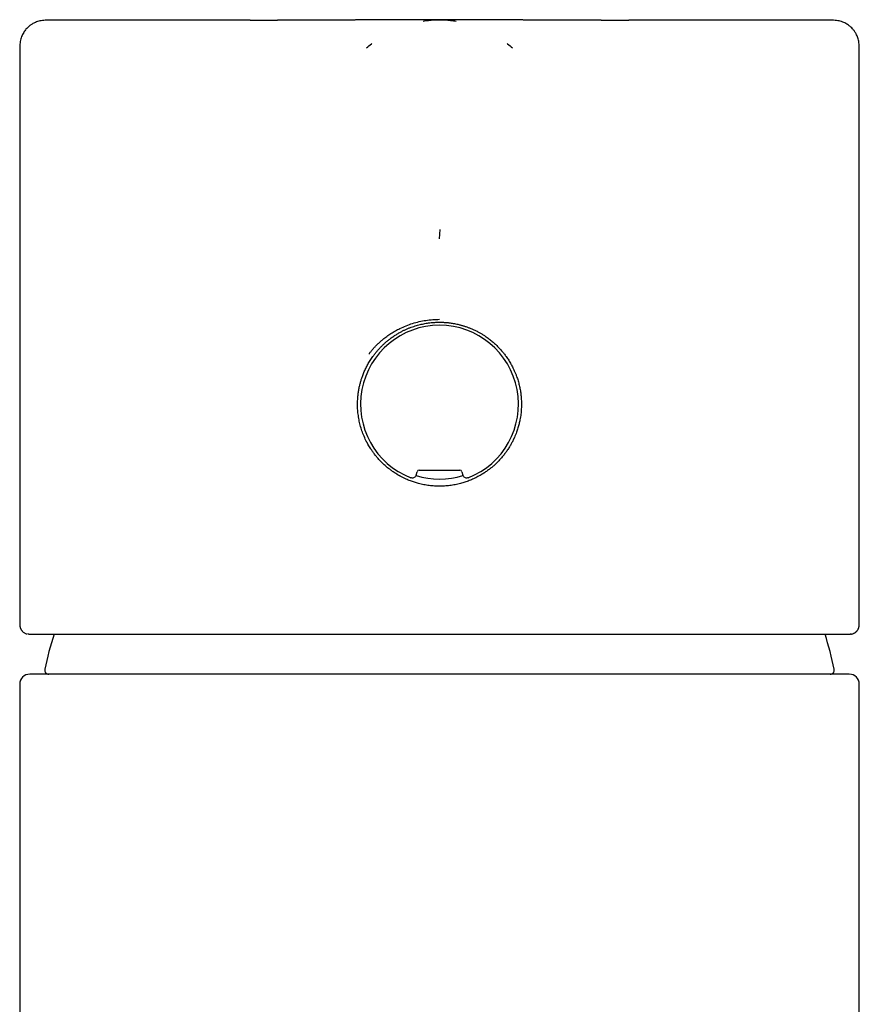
# Model space of a CAD drawing. Header units: millimetres. Extents: x 8 to 1378, y 12 to 1046.
# Tile 18 of 68: x 573 to 615, y 961 to 1010. Entities that reach past the tile are written whole.
import ezdxf

# ---------------------------------------------------------------- set-up
doc = ezdxf.new("R2010")
doc.units = ezdxf.units.MM

msp = doc.modelspace()

# ---------------------------------------------------------------- linework, layer by layer
at = {"color": 7, "linetype": 'Continuous', "lineweight": 30}
for p, q in [((584.743, 1010.282), (586.098, 1010.282)), ((602.298, 1010.282), (603.675, 1010.282)), ((573.209, 1008.782), (573.209, 980.106)), ((590.562, 1008.891), (590.561, 1008.891)), ((597.856, 1008.891), (597.856, 1008.891)), ((615.209, 980.106), (615.209, 1008.782)), ((594.209, 999.344), (594.238, 999.81)), ((593.185, 987.775), (595.232, 987.775)), ((593.043, 987.529), (593.089, 987.701)), ((595.329, 987.701), (595.375, 987.529)), ((573.209, 980.104), (573.209, 980.106)), ((573.67, 979.575), (573.634, 979.577)), ((614.784, 979.577), (614.748, 979.575)), ((614.709, 977.575), (573.709, 977.575)), ((573.209, 977.075), (573.209, 817.575)), ((615.209, 817.575), (615.209, 977.075))]:
    msp.add_line(p, q, dxfattribs=at)
for centre, radius, start, end in [((594.209, 991.075), 3.95, 291.252, 248.748), ((594.209, 991.075), 3.75, 251.7745, 288.2273), ((594.209, 973.575), 20.196, 162.7147, 167.8752), ((594.209, 973.575), 20.196, 12.1248, 17.2851), ((573.709, 977.075), 0.5, 90, 180), ((574.659, 977.775), 0.2, 167.8752, 270), ((613.759, 977.775), 0.2, 270, 12.1248), ((614.709, 977.075), 0.5, 0, 90)]:
    msp.add_arc(centre, radius, start, end, dxfattribs=at)
for centre, major_axis in [((593.185, 987.675), (0.0609, -0.0794)), ((595.232, 987.675), (-0.0609, -0.0794))]:
    msp.add_ellipse(centre, major_axis=major_axis, ratio=0.999758, start_param=2.487211, end_param=3.795974, dxfattribs=at)
for points, knots in [([(574.711, 1010.282), (574.662, 1010.281), (574.564, 1010.281), (574.421, 1010.273), (574.285, 1010.257), (574.161, 1010.23), (574.051, 1010.195), (573.955, 1010.154), (573.872, 1010.112), (573.802, 1010.07), (573.742, 1010.028), (573.677, 1009.979), (573.603, 1009.913), (573.529, 1009.835), (573.463, 1009.751), (573.406, 1009.667), (573.353, 1009.571), (573.304, 1009.463), (573.264, 1009.345), (573.236, 1009.217), (573.218, 1009.079), (573.209, 1008.933), (573.209, 1008.833), (573.209, 1008.782)], [0, 0, 0, 0, 0.060018, 0.12066, 0.176718, 0.228388, 0.275856, 0.318843, 0.357131, 0.390576, 0.41909, 0.447504, 0.490382, 0.541378, 0.57976, 0.621568, 0.666697, 0.714987, 0.766215, 0.820118, 0.876951, 0.936932, 1, 1, 1, 1]), ([(584.743, 1010.282), (584.555, 1010.282), (584.179, 1010.282), (583.629, 1010.282), (583.091, 1010.282), (582.564, 1010.282), (582.05, 1010.282), (581.559, 1010.282), (581.092, 1010.282), (580.647, 1010.282), (580.217, 1010.282), (579.801, 1010.282), (579.391, 1010.282), (578.989, 1010.282), (578.596, 1010.282), (578.22, 1010.282), (577.861, 1010.282), (577.519, 1010.282), (577.202, 1010.282), (576.909, 1010.282), (576.638, 1010.282), (576.385, 1010.282), (576.15, 1010.282), (575.927, 1010.282), (575.719, 1010.282), (575.527, 1010.282), (575.355, 1010.282), (575.202, 1010.282), (575.07, 1010.282), (574.96, 1010.282), (574.871, 1010.282), (574.802, 1010.282), (574.752, 1010.282), (574.721, 1010.282), (574.707, 1010.282), (574.71, 1010.282), (574.711, 1010.282)], [0, 0, 0, 0, 0.031277, 0.062507, 0.093725, 0.124966, 0.156263, 0.187573, 0.216981, 0.246311, 0.27559, 0.304847, 0.334112, 0.365085, 0.396013, 0.426928, 0.457866, 0.488859, 0.519858, 0.548974, 0.578015, 0.607007, 0.63598, 0.664961, 0.695618, 0.726236, 0.756846, 0.787482, 0.818176, 0.848865, 0.877688, 0.90644, 0.935149, 0.963841, 0.992544, 1, 1, 1, 1]), ([(602.304, 1010.282), (602.255, 1010.282), (602.162, 1010.282), (602.034, 1010.282), (601.925, 1010.282), (601.837, 1010.282), (601.771, 1010.282), (601.724, 1010.282), (601.688, 1010.282), (601.653, 1010.282), (601.612, 1010.282), (601.549, 1010.282), (601.466, 1010.282), (601.369, 1010.282), (601.28, 1010.282), (601.2, 1010.282), (601.124, 1010.282), (601.048, 1010.282), (600.965, 1010.282), (600.87, 1010.283), (600.763, 1010.283), (600.657, 1010.283), (600.56, 1010.283), (600.475, 1010.283), (600.395, 1010.283), (600.315, 1010.283), (600.23, 1010.284), (600.148, 1010.284), (600.069, 1010.284), (600.001, 1010.284), (599.939, 1010.284), (599.876, 1010.284), (599.807, 1010.285), (599.727, 1010.285), (599.645, 1010.285), (599.57, 1010.285), (599.505, 1010.285), (599.44, 1010.286), (599.362, 1010.286), (599.285, 1010.286), (599.218, 1010.286), (599.17, 1010.286), (599.127, 1010.287), (599.08, 1010.287), (599.027, 1010.287), (598.965, 1010.287), (598.901, 1010.287), (598.84, 1010.288), (598.782, 1010.288), (598.712, 1010.288), (598.633, 1010.289), (598.554, 1010.289), (598.491, 1010.289), (598.432, 1010.289), (598.374, 1010.29), (598.313, 1010.29), (598.239, 1010.29), (598.153, 1010.291), (598.046, 1010.291), (597.939, 1010.292), (597.819, 1010.292), (597.705, 1010.293), (597.582, 1010.293), (597.478, 1010.294), (597.381, 1010.294), (597.303, 1010.295), (597.229, 1010.295), (597.152, 1010.296), (597.071, 1010.296), (596.987, 1010.296), (596.902, 1010.297), (596.823, 1010.297), (596.751, 1010.298), (596.684, 1010.298), (596.621, 1010.298), (596.555, 1010.298), (596.475, 1010.299), (596.377, 1010.299), (596.27, 1010.3), (596.169, 1010.3), (596.078, 1010.301), (596.005, 1010.301), (595.949, 1010.301), (595.902, 1010.301), (595.851, 1010.302), (595.792, 1010.302), (595.693, 1010.302), (595.556, 1010.303), (595.379, 1010.303), (595.222, 1010.304), (595.092, 1010.304), (594.998, 1010.304), (594.918, 1010.304), (594.846, 1010.304), (594.77, 1010.305), (594.681, 1010.305), (594.573, 1010.305), (594.449, 1010.305), (594.315, 1010.305), (594.156, 1010.305), (593.983, 1010.305), (593.8, 1010.305), (593.631, 1010.305), (593.481, 1010.304), (593.341, 1010.304), (593.206, 1010.304), (593.064, 1010.303), (592.902, 1010.303), (592.728, 1010.302), (592.543, 1010.302), (592.394, 1010.301), (592.28, 1010.301), (592.205, 1010.3), (592.13, 1010.3), (592.049, 1010.299), (591.96, 1010.299), (591.873, 1010.299), (591.79, 1010.298), (591.71, 1010.298), (591.625, 1010.297), (591.527, 1010.297), (591.431, 1010.297), (591.346, 1010.296), (591.283, 1010.296), (591.229, 1010.295), (591.18, 1010.295), (591.128, 1010.295), (591.071, 1010.295), (590.991, 1010.294), (590.898, 1010.294), (590.787, 1010.293), (590.673, 1010.293), (590.563, 1010.292), (590.451, 1010.292), (590.355, 1010.291), (590.273, 1010.291), (590.212, 1010.29), (590.153, 1010.29), (590.086, 1010.29), (590.016, 1010.29), (589.955, 1010.289), (589.903, 1010.289), (589.852, 1010.289), (589.797, 1010.289), (589.739, 1010.288), (589.686, 1010.288), (589.636, 1010.288), (589.586, 1010.288), (589.525, 1010.288), (589.456, 1010.287), (589.388, 1010.287), (589.331, 1010.287), (589.281, 1010.287), (589.227, 1010.286), (589.167, 1010.286), (589.101, 1010.286), (589.04, 1010.286), (588.987, 1010.286), (588.942, 1010.286), (588.899, 1010.285), (588.85, 1010.285), (588.793, 1010.285), (588.728, 1010.285), (588.662, 1010.285), (588.603, 1010.285), (588.549, 1010.284), (588.498, 1010.284), (588.442, 1010.284), (588.376, 1010.284), (588.286, 1010.284), (588.183, 1010.284), (588.077, 1010.283), (587.981, 1010.283), (587.879, 1010.283), (587.77, 1010.283), (587.662, 1010.283), (587.568, 1010.283), (587.485, 1010.283), (587.409, 1010.282), (587.325, 1010.282), (587.225, 1010.282), (587.104, 1010.282), (586.972, 1010.282), (586.862, 1010.282), (586.78, 1010.282), (586.732, 1010.282), (586.685, 1010.282), (586.631, 1010.282), (586.561, 1010.282), (586.473, 1010.282), (586.365, 1010.282), (586.238, 1010.282), (586.147, 1010.282), (586.098, 1010.282)], [0, 0, 0, 0, 0.009814, 0.018255, 0.025343, 0.031097, 0.035533, 0.038104, 0.040057, 0.042253, 0.044802, 0.047702, 0.054085, 0.06037, 0.065838, 0.070665, 0.075379, 0.080044, 0.084922, 0.090818, 0.097776, 0.104872, 0.110723, 0.115819, 0.120654, 0.125806, 0.130711, 0.136344, 0.141247, 0.145402, 0.149081, 0.152757, 0.157019, 0.161945, 0.167685, 0.172355, 0.175968, 0.179742, 0.18445, 0.190488, 0.194107, 0.19681, 0.1994, 0.202234, 0.20545, 0.209227, 0.213834, 0.217336, 0.220486, 0.224662, 0.230428, 0.235139, 0.239245, 0.242236, 0.245999, 0.250027, 0.253496, 0.259846, 0.266, 0.273185, 0.279716, 0.288324, 0.294254, 0.302353, 0.30768, 0.312032, 0.31672, 0.321452, 0.326251, 0.331489, 0.336979, 0.3417, 0.346091, 0.350178, 0.353995, 0.357671, 0.362116, 0.36868, 0.375471, 0.381637, 0.387192, 0.391911, 0.394914, 0.397472, 0.400484, 0.404082, 0.408258, 0.418367, 0.429044, 0.440247, 0.44681, 0.452501, 0.457288, 0.461184, 0.465506, 0.470883, 0.47734, 0.484878, 0.493276, 0.501339, 0.513533, 0.524385, 0.534244, 0.543915, 0.551483, 0.559532, 0.568189, 0.577277, 0.588803, 0.599689, 0.610928, 0.615895, 0.620335, 0.624577, 0.629536, 0.635185, 0.640702, 0.64555, 0.650342, 0.655331, 0.661277, 0.668273, 0.672939, 0.676798, 0.679875, 0.682806, 0.685904, 0.689441, 0.693382, 0.700512, 0.706768, 0.713903, 0.721597, 0.727053, 0.734649, 0.739337, 0.742346, 0.745926, 0.750173, 0.754947, 0.758807, 0.761556, 0.764545, 0.768225, 0.77187, 0.775218, 0.778207, 0.781089, 0.784601, 0.789466, 0.793991, 0.797189, 0.800093, 0.803285, 0.807152, 0.811382, 0.815422, 0.818577, 0.821157, 0.823845, 0.826685, 0.830217, 0.834539, 0.838704, 0.842537, 0.845622, 0.848688, 0.85203, 0.85615, 0.860823, 0.868921, 0.875271, 0.880687, 0.886763, 0.894362, 0.900925, 0.906922, 0.911933, 0.91656, 0.921052, 0.927661, 0.935203, 0.943688, 0.952335, 0.955915, 0.958946, 0.961461, 0.964687, 0.96922, 0.97496, 0.981991, 0.990331, 1, 1, 1, 1]), ([(594.209, 1010.284), (594.117, 1010.283), (593.931, 1010.28), (593.658, 1010.259), (593.478, 1010.234), (593.391, 1010.222)], [0, 0, 0, 0, 0.336636, 0.680104, 1, 1, 1, 1]), ([(595.041, 1010.22), (594.949, 1010.233), (594.765, 1010.259), (594.487, 1010.28), (594.301, 1010.283), (594.209, 1010.284)], [0, 0, 0, 0, 0.3321025, 0.6694064, 1, 1, 1, 1]), ([(613.707, 1010.282), (613.707, 1010.282), (613.71, 1010.282), (613.695, 1010.282), (613.658, 1010.282), (613.596, 1010.282), (613.511, 1010.282), (613.402, 1010.282), (613.269, 1010.282), (613.114, 1010.282), (612.936, 1010.282), (612.736, 1010.282), (612.516, 1010.282), (612.277, 1010.282), (612.018, 1010.282), (611.736, 1010.282), (611.432, 1010.282), (611.107, 1010.282), (610.761, 1010.282), (610.396, 1010.282), (610.014, 1010.282), (609.618, 1010.282), (609.207, 1010.282), (608.78, 1010.282), (608.335, 1010.282), (607.872, 1010.282), (607.39, 1010.282), (606.893, 1010.282), (606.38, 1010.282), (605.858, 1010.282), (605.327, 1010.282), (604.788, 1010.282), (604.239, 1010.282), (603.863, 1010.282), (603.675, 1010.282)], [0, 0, 0, 0, 0.0057727, 0.0381728, 0.0704961, 0.1027812, 0.1350668, 0.1678438, 0.2005718, 0.2332903, 0.2660389, 0.2987961, 0.3308478, 0.3628156, 0.394737, 0.4266495, 0.4590317, 0.4913826, 0.5237403, 0.5561431, 0.5885282, 0.6201988, 0.6518044, 0.6833808, 0.7149638, 0.7469267, 0.7788881, 0.8108858, 0.8429573, 0.8749652, 0.9062362, 0.9374762, 0.9687194, 1, 1, 1, 1]), ([(615.209, 1008.782), (615.209, 1008.835), (615.208, 1008.937), (615.199, 1009.084), (615.181, 1009.22), (615.153, 1009.343), (615.117, 1009.453), (615.075, 1009.549), (615.031, 1009.632), (614.988, 1009.701), (614.946, 1009.761), (614.896, 1009.825), (614.829, 1009.899), (614.75, 1009.971), (614.666, 1010.036), (614.581, 1010.092), (614.484, 1010.144), (614.376, 1010.191), (614.258, 1010.23), (614.129, 1010.257), (613.991, 1010.274), (613.85, 1010.281), (613.754, 1010.281), (613.707, 1010.282)], [0, 0, 0, 0, 0.065165, 0.125838, 0.181946, 0.233678, 0.281209, 0.324254, 0.362589, 0.396066, 0.424585, 0.452968, 0.49581, 0.546763, 0.585108, 0.626874, 0.671956, 0.720197, 0.771376, 0.825234, 0.882035, 0.942002, 1, 1, 1, 1]), ([(590.562, 1008.891), (590.641, 1008.962), (590.725, 1009.037), (590.814, 1009.104), (590.819, 1009.107)], [0, 0, 0, 0, 0.953738, 1, 1, 1, 1]), ([(597.599, 1009.107), (597.603, 1009.104), (597.693, 1009.037), (597.776, 1008.962), (597.856, 1008.891)], [0, 0, 0, 0, 0.046408, 1, 1, 1, 1]), ([(590.679, 993.579), (590.71, 993.62), (590.772, 993.705), (590.875, 993.829), (590.986, 993.953), (591.107, 994.077), (591.237, 994.198), (591.391, 994.331), (591.572, 994.471), (591.78, 994.614), (592, 994.746), (592.253, 994.878), (592.539, 995.005), (592.861, 995.118), (593.192, 995.208), (593.529, 995.273), (593.868, 995.314), (594.095, 995.319), (594.209, 995.322)], [0, 0, 0, 0, 0.037843, 0.077172, 0.117963, 0.160199, 0.203863, 0.248945, 0.310157, 0.372374, 0.435558, 0.499717, 0.582979, 0.666505, 0.750721, 0.834568, 0.917382, 1, 1, 1, 1]), ([(590.875, 993.462), (590.908, 993.507), (590.975, 993.598), (591.085, 993.733), (591.175, 993.834), (591.241, 993.905), (591.28, 993.945), (591.319, 993.984), (591.359, 994.024), (591.401, 994.063), (591.443, 994.102), (591.486, 994.141), (591.534, 994.183), (591.589, 994.23), (591.652, 994.281), (591.723, 994.336), (591.8, 994.393), (591.88, 994.45), (591.959, 994.503), (592.033, 994.551), (592.106, 994.595), (592.179, 994.638), (592.254, 994.68), (592.349, 994.73), (592.463, 994.786), (592.598, 994.847), (592.73, 994.9), (592.86, 994.948), (592.988, 994.99), (593.113, 995.027), (593.275, 995.069), (593.478, 995.112), (593.723, 995.149), (593.966, 995.171), (594.128, 995.174), (594.209, 995.175)], [0, 0, 0, 0, 0.042562, 0.086993, 0.133297, 0.1473, 0.161465, 0.175793, 0.190285, 0.20494, 0.219758, 0.23474, 0.249886, 0.26916, 0.290269, 0.313212, 0.337991, 0.364606, 0.389547, 0.411536, 0.433527, 0.45552, 0.477516, 0.499514, 0.538687, 0.5767, 0.613555, 0.649256, 0.683803, 0.7172, 0.74945, 0.813313, 0.876321, 0.93853, 1, 1, 1, 1]), ([(594.209, 995.175), (594.23, 995.175), (594.272, 995.175), (594.337, 995.174), (594.402, 995.171), (594.467, 995.167), (594.534, 995.163), (594.601, 995.157), (594.669, 995.15), (594.787, 995.135), (594.958, 995.108), (595.125, 995.073), (595.239, 995.044), (595.3, 995.028), (595.364, 995.01), (595.43, 994.989), (595.499, 994.967), (595.57, 994.943), (595.666, 994.908), (595.787, 994.86), (595.935, 994.795), (596.058, 994.735), (596.155, 994.684), (596.222, 994.647), (596.29, 994.608), (596.356, 994.568), (596.422, 994.527), (596.486, 994.485), (596.587, 994.416), (596.722, 994.317), (596.886, 994.183), (597.041, 994.043), (597.183, 993.899), (597.314, 993.755), (597.434, 993.61), (597.507, 993.511), (597.542, 993.462)], [0, 0, 0, 0, 0.016152, 0.032505, 0.049056, 0.065806, 0.082757, 0.099908, 0.117262, 0.134821, 0.191335, 0.249906, 0.265381, 0.281636, 0.298675, 0.316498, 0.335107, 0.354502, 0.374682, 0.413722, 0.455408, 0.499741, 0.519772, 0.539804, 0.559837, 0.579872, 0.599908, 0.619947, 0.639863, 0.69468, 0.749761, 0.803607, 0.855549, 0.90559, 0.953738, 1, 1, 1, 1]), ([(594.209, 986.975), (594.124, 986.977), (593.952, 986.98), (593.691, 987.006), (593.425, 987.048), (593.178, 987.104), (592.953, 987.171), (592.749, 987.242), (592.522, 987.335), (592.357, 987.416), (592.25, 987.473), (592.22, 987.49), (592.191, 987.506), (592.161, 987.523), (592.131, 987.541), (592.102, 987.558), (592.054, 987.587), (591.984, 987.631), (591.886, 987.696), (591.775, 987.775), (591.669, 987.856), (591.572, 987.935), (591.484, 988.011), (591.394, 988.093), (591.3, 988.184), (591.193, 988.295), (591.08, 988.424), (590.965, 988.565), (590.864, 988.702), (590.779, 988.828), (590.706, 988.943), (590.659, 989.023), (590.63, 989.075), (590.616, 989.1), (590.602, 989.125), (590.589, 989.15), (590.576, 989.174), (590.522, 989.279), (590.433, 989.467), (590.328, 989.743), (590.243, 990.02), (590.18, 990.297), (590.137, 990.571), (590.112, 990.842), (590.106, 991.109), (590.116, 991.351), (590.137, 991.571), (590.167, 991.773), (590.199, 991.936), (590.228, 992.058), (590.249, 992.14), (590.272, 992.222), (590.297, 992.304), (590.323, 992.386), (590.365, 992.505), (590.427, 992.663), (590.515, 992.86), (590.619, 993.06), (590.738, 993.263), (590.829, 993.395), (590.875, 993.462)], [0, 0, 0, 0, 0.028211, 0.057271, 0.087186, 0.117961, 0.141505, 0.165534, 0.190048, 0.223149, 0.226918, 0.230699, 0.234489, 0.238291, 0.242104, 0.245927, 0.249761, 0.26068, 0.273743, 0.288952, 0.306306, 0.318312, 0.331166, 0.344868, 0.359417, 0.374813, 0.396478, 0.416792, 0.435756, 0.453369, 0.467752, 0.481089, 0.484409, 0.487658, 0.490835, 0.49394, 0.496974, 0.499935, 0.533476, 0.566335, 0.598516, 0.630024, 0.660864, 0.691043, 0.720565, 0.749437, 0.771604, 0.794305, 0.817542, 0.826819, 0.836179, 0.845623, 0.85515, 0.864761, 0.874455, 0.897325, 0.921313, 0.946421, 0.97265, 1, 1, 1, 1]), ([(597.542, 993.462), (597.586, 993.399), (597.671, 993.276), (597.783, 993.087), (597.863, 992.936), (597.917, 992.825), (597.95, 992.753), (597.981, 992.682), (598.01, 992.611), (598.038, 992.541), (598.083, 992.42), (598.139, 992.249), (598.199, 992.026), (598.245, 991.806), (598.278, 991.59), (598.301, 991.36), (598.311, 991.113), (598.305, 990.845), (598.281, 990.572), (598.241, 990.321), (598.191, 990.091), (598.134, 989.884), (598.058, 989.655), (597.989, 989.486), (597.939, 989.374), (597.923, 989.339), (597.906, 989.304), (597.889, 989.269), (597.872, 989.234), (597.835, 989.162), (597.774, 989.049), (597.68, 988.891), (597.593, 988.759), (597.519, 988.656), (597.465, 988.584), (597.408, 988.511), (597.347, 988.437), (597.282, 988.361), (597.189, 988.258), (597.069, 988.136), (596.926, 988.003), (596.79, 987.889), (596.67, 987.795), (596.564, 987.719), (596.494, 987.671), (596.451, 987.643), (596.433, 987.631), (596.415, 987.62), (596.398, 987.609), (596.381, 987.598), (596.365, 987.588), (596.284, 987.539), (596.137, 987.454), (595.918, 987.346), (595.699, 987.253), (595.479, 987.175), (595.243, 987.105), (594.991, 987.048), (594.725, 987.005), (594.465, 986.98), (594.293, 986.977), (594.209, 986.975)], [0, 0, 0, 0, 0.025489, 0.049996, 0.073521, 0.082496, 0.09132, 0.099992, 0.108513, 0.116883, 0.125101, 0.151456, 0.177103, 0.202044, 0.226282, 0.249821, 0.278946, 0.308668, 0.338992, 0.369926, 0.393425, 0.417269, 0.44146, 0.473923, 0.47822, 0.482528, 0.486846, 0.491175, 0.495514, 0.499864, 0.517981, 0.538471, 0.561333, 0.570964, 0.580962, 0.591326, 0.602056, 0.613153, 0.624616, 0.648564, 0.670411, 0.690159, 0.707805, 0.721597, 0.733762, 0.736269, 0.738694, 0.741038, 0.743299, 0.745479, 0.747576, 0.749592, 0.777305, 0.804419, 0.830936, 0.856857, 0.882185, 0.913012, 0.94292, 0.971914, 1, 1, 1, 1]), ([(593.043, 987.529), (593.035, 987.507), (593.019, 987.465), (592.97, 987.416), (592.909, 987.386), (592.841, 987.376), (592.798, 987.388), (592.777, 987.394)], [0, 0, 0, 0, 0.200839, 0.40168, 0.60248, 0.803257, 1, 1, 1, 1]), ([(595.64, 987.394), (595.619, 987.388), (595.575, 987.376), (595.507, 987.386), (595.446, 987.417), (595.398, 987.466), (595.383, 987.508), (595.375, 987.529)], [0, 0, 0, 0, 0.200839, 0.40168, 0.60248, 0.803257, 1, 1, 1, 1]), ([(573.209, 980.104), (573.209, 980.09), (573.209, 980.062), (573.212, 980.023), (573.217, 979.989), (573.222, 979.961), (573.226, 979.94), (573.23, 979.924), (573.234, 979.911), (573.238, 979.897), (573.244, 979.88), (573.252, 979.859), (573.263, 979.834), (573.277, 979.807), (573.299, 979.772), (573.327, 979.735), (573.357, 979.703), (573.396, 979.668), (573.444, 979.635), (573.503, 979.606), (573.557, 979.588), (573.59, 979.583), (573.603, 979.582)], [0, 0, 0, 0, 0.07884, 0.1575695, 0.224667, 0.2800475, 0.3236363, 0.3553733, 0.3748982, 0.3952531, 0.4209752, 0.4521245, 0.4887603, 0.5300975, 0.5650444, 0.5995366, 0.6410167, 0.6898486, 0.7614533, 0.8449426, 0.9403636, 1, 1, 1, 1]), ([(614.784, 979.577), (614.801, 979.579), (614.835, 979.582), (614.886, 979.596), (614.934, 979.615), (614.974, 979.636), (615.005, 979.657), (615.03, 979.676), (615.052, 979.695), (615.075, 979.718), (615.096, 979.742), (615.117, 979.769), (615.135, 979.798), (615.15, 979.825), (615.16, 979.846), (615.166, 979.861), (615.171, 979.875), (615.178, 979.894), (615.186, 979.92), (615.195, 979.954), (615.202, 979.997), (615.208, 980.048), (615.208, 980.086), (615.209, 980.107)], [0, 0, 0, 0, 0.087969, 0.165772, 0.233501, 0.291293, 0.324417, 0.353333, 0.378207, 0.399314, 0.422091, 0.450946, 0.485337, 0.515979, 0.54008, 0.558126, 0.580376, 0.612152, 0.662809, 0.727045, 0.804743, 0.895774, 1, 1, 1, 1]), ([(573.67, 979.575), (573.687, 979.575), (573.721, 979.575), (573.795, 979.575), (573.885, 979.575), (573.992, 979.575), (574.117, 979.575), (574.256, 979.575), (574.409, 979.575), (574.573, 979.575), (574.753, 979.575), (574.947, 979.575), (575.16, 979.575), (575.393, 979.575), (575.646, 979.575), (575.916, 979.575), (576.201, 979.575), (576.501, 979.575), (576.804, 979.575), (577.107, 979.575), (577.409, 979.575), (577.754, 979.575), (578.02, 979.575), (578.195, 979.575), (578.238, 979.575), (578.282, 979.575), (578.326, 979.575), (578.369, 979.575), (578.413, 979.575), (578.458, 979.575), (578.611, 979.575), (578.877, 979.575), (579.266, 979.575), (579.666, 979.575), (580.061, 979.575), (580.449, 979.575), (580.814, 979.575), (581.106, 979.575), (581.277, 979.575), (581.338, 979.575), (581.353, 979.575), (581.368, 979.575), (581.383, 979.575), (581.398, 979.575), (581.413, 979.575), (581.428, 979.575), (581.441, 979.575), (581.455, 979.575), (581.475, 979.575), (581.507, 979.575), (581.555, 979.575), (581.617, 979.575), (581.689, 979.575), (581.772, 979.575), (581.865, 979.575), (581.97, 979.575), (582.081, 979.575), (582.198, 979.575), (582.284, 979.575), (582.339, 979.575), (582.361, 979.575), (582.381, 979.575), (582.401, 979.575), (582.421, 979.575), (582.513, 979.575), (582.671, 979.575), (582.866, 979.575), (583.022, 979.575), (583.144, 979.575), (583.269, 979.575), (583.398, 979.575), (583.533, 979.575), (583.759, 979.575), (584.078, 979.575), (584.477, 979.575), (584.794, 979.575), (584.979, 979.575), (585.046, 979.575), (585.065, 979.575), (585.083, 979.575), (585.102, 979.575), (585.12, 979.575), (585.139, 979.575), (585.155, 979.575), (585.17, 979.575), (585.191, 979.575), (585.225, 979.575), (585.276, 979.575), (585.342, 979.575), (585.425, 979.575), (585.527, 979.575), (585.648, 979.575), (585.787, 979.575), (585.944, 979.575), (586.119, 979.575), (586.263, 979.575), (586.362, 979.575), (586.409, 979.575), (586.447, 979.575), (586.486, 979.575), (586.525, 979.575), (586.563, 979.575), (586.601, 979.575), (586.705, 979.575), (586.883, 979.575), (587.133, 979.575), (587.345, 979.575), (587.476, 979.575), (587.527, 979.575), (587.542, 979.575), (587.558, 979.575), (587.574, 979.575), (587.592, 979.575), (587.664, 979.575), (587.787, 979.575), (587.995, 979.575), (588.232, 979.575), (588.492, 979.575), (588.735, 979.575), (588.959, 979.575), (589.164, 979.575), (589.348, 979.575), (589.51, 979.575), (589.651, 979.575), (589.776, 979.575), (589.883, 979.575), (589.972, 979.575), (590.044, 979.575), (590.098, 979.575), (590.135, 979.575), (590.156, 979.575), (590.17, 979.575), (590.187, 979.575), (590.207, 979.575), (590.23, 979.575), (590.253, 979.575), (590.275, 979.575), (590.298, 979.575), (590.527, 979.575), (590.942, 979.575), (591.543, 979.575), (592.124, 979.575), (592.707, 979.575), (593.267, 979.575), (593.709, 979.575), (593.989, 979.575), (594.102, 979.575), (594.143, 979.575), (594.157, 979.575), (594.17, 979.575), (594.183, 979.575), (594.196, 979.575), (594.208, 979.575), (594.223, 979.575), (594.247, 979.575), (594.286, 979.575), (594.344, 979.575), (594.419, 979.575), (594.513, 979.575), (594.628, 979.575), (594.766, 979.575), (594.922, 979.575), (595.099, 979.575), (595.294, 979.575), (595.455, 979.575), (595.564, 979.575), (595.616, 979.575), (595.659, 979.575), (595.702, 979.575), (595.744, 979.575), (595.786, 979.575), (595.829, 979.575), (595.943, 979.575), (596.128, 979.575), (596.381, 979.575), (596.627, 979.575), (596.872, 979.575), (597.234, 979.575), (597.715, 979.575), (598.311, 979.575), (598.866, 979.575), (599.379, 979.575), (599.85, 979.575), (600.189, 979.575), (600.401, 979.575), (600.488, 979.575), (600.574, 979.575), (600.661, 979.575), (600.744, 979.575), (600.811, 979.575), (600.87, 979.575), (600.93, 979.575), (601.007, 979.575), (601.098, 979.575), (601.215, 979.575), (601.359, 979.575), (601.535, 979.575), (601.732, 979.575), (601.901, 979.575), (602.025, 979.575), (602.094, 979.575), (602.151, 979.575), (602.205, 979.575), (602.259, 979.575), (602.313, 979.575), (602.367, 979.575), (602.533, 979.575), (602.813, 979.575), (603.168, 979.575), (603.489, 979.575), (603.775, 979.575), (604.062, 979.575), (604.342, 979.575), (604.613, 979.575), (604.874, 979.575), (605.135, 979.575), (605.386, 979.575), (605.627, 979.575), (605.869, 979.575), (606.12, 979.575), (606.375, 979.575), (606.618, 979.575), (606.839, 979.575), (607.046, 979.575), (607.239, 979.575), (607.437, 979.575), (607.64, 979.575), (607.855, 979.575), (608.068, 979.575), (608.279, 979.575), (608.487, 979.575), (608.744, 979.575), (609.047, 979.575), (609.379, 979.575), (609.633, 979.575), (609.778, 979.575), (609.83, 979.575), (609.844, 979.575), (609.858, 979.575), (609.873, 979.575), (609.887, 979.575), (609.901, 979.575), (609.926, 979.575), (609.965, 979.575), (610.023, 979.575), (610.093, 979.575), (610.175, 979.575), (610.269, 979.575), (610.372, 979.575), (610.483, 979.575), (610.602, 979.575), (610.729, 979.575), (610.866, 979.575), (611.01, 979.575), (611.159, 979.575), (611.311, 979.575), (611.466, 979.575), (611.626, 979.575), (611.791, 979.575), (611.96, 979.575), (612.132, 979.575), (612.306, 979.575), (612.482, 979.575), (612.659, 979.575), (612.842, 979.575), (613.031, 979.575), (613.214, 979.575), (613.354, 979.575), (613.434, 979.575), (613.464, 979.575), (613.474, 979.575), (613.483, 979.575), (613.492, 979.575), (613.501, 979.575), (613.583, 979.575), (613.73, 979.575), (613.927, 979.575), (614.105, 979.575), (614.263, 979.575), (614.4, 979.575), (614.517, 979.575), (614.614, 979.575), (614.693, 979.575), (614.73, 979.575), (614.748, 979.575)], [0, 0, 0, 0, 0.009789, 0.019578, 0.029367, 0.039157, 0.048946, 0.058735, 0.067965, 0.077195, 0.086424, 0.095654, 0.104884, 0.114673, 0.124462, 0.134252, 0.144041, 0.15383, 0.163619, 0.172234, 0.180848, 0.189463, 0.200834, 0.20195, 0.203067, 0.204184, 0.205301, 0.206418, 0.207535, 0.208651, 0.209768, 0.219081, 0.228393, 0.237705, 0.247019, 0.255216, 0.263413, 0.270626, 0.2738, 0.274112, 0.274423, 0.274735, 0.275047, 0.275358, 0.27567, 0.275982, 0.276293, 0.276495, 0.276818, 0.277533, 0.278522, 0.279786, 0.281325, 0.28298, 0.284866, 0.286984, 0.289333, 0.291592, 0.29403, 0.294492, 0.294896, 0.295297, 0.295696, 0.296093, 0.296488, 0.301132, 0.305468, 0.307902, 0.310228, 0.312523, 0.315091, 0.317658, 0.320226, 0.327928, 0.33563, 0.342407, 0.345389, 0.345724, 0.346059, 0.346393, 0.346728, 0.347063, 0.347398, 0.347732, 0.347915, 0.348213, 0.348875, 0.349796, 0.350975, 0.352412, 0.354277, 0.356451, 0.358934, 0.361725, 0.364824, 0.368232, 0.369338, 0.370022, 0.370703, 0.371381, 0.372056, 0.372727, 0.373396, 0.374062, 0.378174, 0.382699, 0.387066, 0.38916, 0.389431, 0.389702, 0.389972, 0.390241, 0.39051, 0.390922, 0.393934, 0.396836, 0.401578, 0.405996, 0.410089, 0.413859, 0.417305, 0.420427, 0.423073, 0.425432, 0.427503, 0.429286, 0.43078, 0.431952, 0.432855, 0.433488, 0.433758, 0.43391, 0.434194, 0.434569, 0.434943, 0.435318, 0.435692, 0.436067, 0.436441, 0.447079, 0.456578, 0.466076, 0.475575, 0.485073, 0.493431, 0.497109, 0.498727, 0.498939, 0.499151, 0.499363, 0.499575, 0.499787, 0.499999, 0.500185, 0.50049, 0.501168, 0.502111, 0.50332, 0.504795, 0.50671, 0.508943, 0.511492, 0.514359, 0.517543, 0.521043, 0.52218, 0.522882, 0.523582, 0.524278, 0.524971, 0.525661, 0.526347, 0.527031, 0.531253, 0.535407, 0.539432, 0.543326, 0.5474, 0.557244, 0.567087, 0.576931, 0.584949, 0.59286, 0.600707, 0.602187, 0.603667, 0.605146, 0.606626, 0.608105, 0.609432, 0.61007, 0.611157, 0.612485, 0.614054, 0.615865, 0.618518, 0.621562, 0.624997, 0.628823, 0.630433, 0.631521, 0.63247, 0.633421, 0.634375, 0.635331, 0.636289, 0.637249, 0.644176, 0.65122, 0.656387, 0.661616, 0.666906, 0.672257, 0.677198, 0.682134, 0.687104, 0.692109, 0.696634, 0.701187, 0.706307, 0.711591, 0.716498, 0.721029, 0.725184, 0.729367, 0.733083, 0.73769, 0.742346, 0.747001, 0.751657, 0.756312, 0.760968, 0.769161, 0.777355, 0.784565, 0.787737, 0.788093, 0.788449, 0.788806, 0.789162, 0.789518, 0.789874, 0.79023, 0.79137, 0.792831, 0.794614, 0.796718, 0.799144, 0.801891, 0.804769, 0.807931, 0.811378, 0.81511, 0.819126, 0.823426, 0.827742, 0.83231, 0.837131, 0.842206, 0.847533, 0.853113, 0.858946, 0.865032, 0.87137, 0.877962, 0.885505, 0.893354, 0.900514, 0.90374, 0.904166, 0.904593, 0.90502, 0.905448, 0.905877, 0.906307, 0.9168, 0.927294, 0.937788, 0.948281, 0.958775, 0.969081, 0.979387, 0.989694, 1, 1, 1, 1])]:
    msp.add_open_spline(points, degree=3, knots=knots, dxfattribs=at)

doc.saveas('drawing.dxf')
